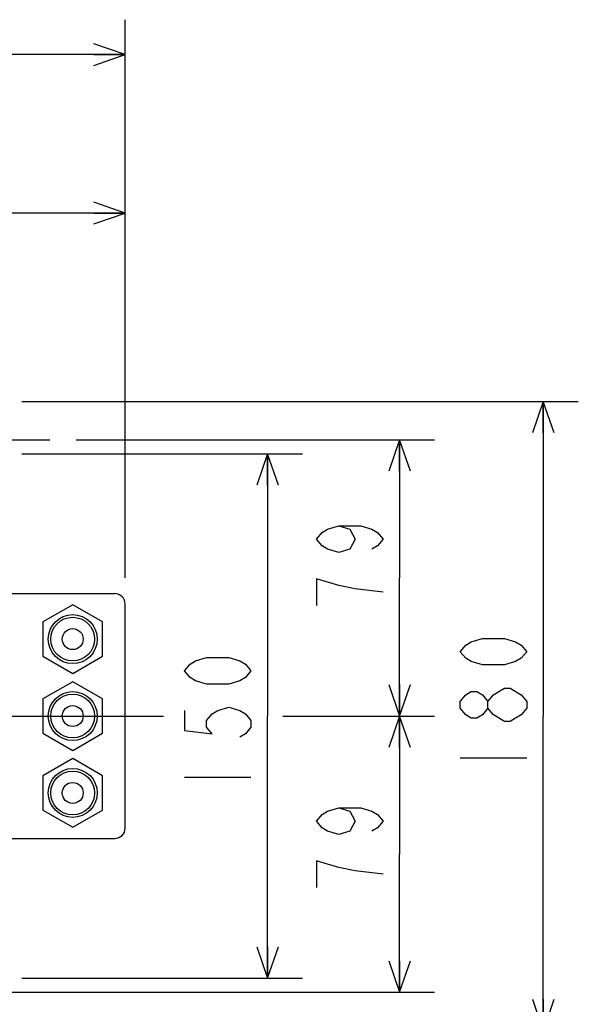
# Model space of a CAD drawing. Extents: x 0 to 594, y 0 to 420.
# Tile 63 of 64: x 392 to 424, y 307 to 364. Entities that reach past the tile are written whole.
import ezdxf

# ---------------------------------------------------------------- set-up
doc = ezdxf.new("R2010")
doc.units = 0
doc.header["$LTSCALE"] = 32.67
doc.linetypes.add('CENTER', pattern=[0.6, 0.375, -0.075, 0.075, -0.075])
doc.layers.get('0').update_dxf_attribs({"linetype": 'CONTINUOUS'})
for name, color, linetype in [('DEFAULT_1', 7, 'CENTER'), ('DRIV_DIM', 7, 'CONTINUOUS'), ('PARAM_DIM', 7, 'CONTINUOUS')]:
    doc.layers.add(name, color=color, linetype=linetype)
doc.styles.get("Standard").update_dxf_attribs({"font": 'txt', "width": 0.8})
doc.dimstyles.new('DIMSTYLE_1', dxfattribs={"dimtxt": 3.8, "dimasz": 1.8, "dimexe": 0.18, "dimexo": 0.0625, "dimgap": 0.09, "dimtad": 1, "dimdec": 3, "dimlfac": 5, "dimtxsty": 'STANDARD', "dimblk": 'OPEN', "dimblk1": 'OPEN', "dimblk2": 'OPEN', "dimcen": 0.09, "dimazin": 3, "dimtp": 0.001, "dimtm": 0.001, "dimtfac": 1, "dimtdec": 3, "dimtofl": 0, "dimtmove": 0, "dimatfit": 3, "dimtolj": 1})
doc.dimstyles.new('DIMSTYLE_3', dxfattribs={"dimtxt": 3.8, "dimasz": 1.8, "dimexe": 0.18, "dimexo": 0.0625, "dimgap": 0.09, "dimtad": 1, "dimdec": 0, "dimlfac": 5, "dimtxsty": 'STANDARD', "dimblk": 'OPEN', "dimblk1": 'OPEN', "dimblk2": 'OPEN', "dimcen": 0.09, "dimazin": 3, "dimtfac": 1, "dimtdec": 0, "dimtofl": 0, "dimtmove": 0, "dimatfit": 3, "dimtolj": 1})
doc.dimstyles.new('DIMSTYLE_9', dxfattribs={"dimtxt": 3.8, "dimasz": 1.8, "dimexe": 0.18, "dimexo": 0.0625, "dimgap": 0.09, "dimtad": 1, "dimdec": 3, "dimlfac": 5, "dimtxsty": 'STANDARD', "dimblk": 'OPEN', "dimblk1": 'OPEN', "dimblk2": 'OPEN', "dimcen": 0.09, "dimazin": 3, "dimtp": 0.3, "dimtm": 0.3, "dimtfac": 1, "dimtdec": 3, "dimtofl": 0, "dimtmove": 0, "dimatfit": 3, "dimtolj": 1})

# ---------------------------------------------------------------- blocks, each defined once
blk = doc.blocks.new('_OPEN')
at = {"color": 0, "linetype": 'BYBLOCK'}
for p, q in [((0, 0), (-1, 0.342)), ((-1, -0.342), (0, 0)), ((-1, 0), (0, 0))]:
    blk.add_line(p, q, dxfattribs=at)
blk = doc.blocks.new('*D4')
at = {"layer": 'DRIV_DIM', "color": 2, "linetype": 'CONTINUOUS'}
for p, q in [((392.248, 338.67), (408.287, 338.67)), ((406.287, 338.67), (406.287, 323.67)), ((406.287, 308.67), (406.287, 323.67)), ((392.248, 308.67), (408.287, 308.67))]:
    blk.add_line(p, q, dxfattribs=at)
at = {"layer": 'DRIV_DIM', "color": 2, "linetype": 'CONTINUOUS', "xscale": 1.8, "yscale": 1.8, "zscale": 1.8}
for p, rotation in [((406.287, 338.67), 90), ((406.287, 308.67), 270)]:
    blk.add_blockref('_OPEN', p, dxfattribs=dict(at, rotation=rotation))
blk = doc.blocks.new('*D5')
at = {"layer": 'DRIV_DIM', "color": 2, "linetype": 'CONTINUOUS'}
for p, q in [((395.348, 339.47), (415.836, 339.47)), ((413.836, 339.47), (413.836, 331.57)), ((413.836, 323.67), (413.836, 331.57)), ((385.155, 323.67), (400.342, 323.67)), ((407.166, 323.67), (415.836, 323.67))]:
    blk.add_line(p, q, dxfattribs=at)
at = {"layer": 'DRIV_DIM', "color": 2, "linetype": 'CONTINUOUS', "xscale": 1.8, "yscale": 1.8, "zscale": 1.8}
for p, rotation in [((413.836, 339.47), 90), ((413.836, 323.67), 270)]:
    blk.add_blockref('_OPEN', p, dxfattribs=dict(at, rotation=rotation))
blk = doc.blocks.new('*D6')
at = {"layer": 'DRIV_DIM', "color": 2, "linetype": 'CONTINUOUS'}
for p, q in [((392.248, 341.67), (424.05, 341.67)), ((422.05, 341.67), (422.05, 323.67)), ((422.05, 305.67), (422.05, 323.67)), ((392.248, 305.67), (424.05, 305.67))]:
    blk.add_line(p, q, dxfattribs=at)
at = {"layer": 'DRIV_DIM', "color": 2, "linetype": 'CONTINUOUS', "xscale": 1.8, "yscale": 1.8, "zscale": 1.8}
for p, rotation in [((422.05, 341.67), 90), ((422.05, 305.67), 270)]:
    blk.add_blockref('_OPEN', p, dxfattribs=dict(at, rotation=rotation))
blk = doc.blocks.new('*D13')
at = {"layer": 'DRIV_DIM', "color": 2, "linetype": 'CONTINUOUS'}
for p, q in [((231.35, 325.17), (231.35, 363.502)), ((398.148, 331.57), (398.148, 363.502)), ((231.35, 361.502), (314.749, 361.502)), ((398.148, 361.502), (314.749, 361.502))]:
    blk.add_line(p, q, dxfattribs=at)
at = {"layer": 'DRIV_DIM', "color": 2, "linetype": 'CONTINUOUS', "xscale": 1.8, "yscale": 1.8, "zscale": 1.8, "rotation": 180}
blk.add_blockref('_OPEN', (231.35, 361.502), dxfattribs=at)
at = {"layer": 'DRIV_DIM', "color": 2, "linetype": 'CONTINUOUS', "xscale": 1.8, "yscale": 1.8, "zscale": 1.8}
blk.add_blockref('_OPEN', (398.148, 361.502), dxfattribs=at)
blk = doc.blocks.new('*D14')
at = {"layer": 'DRIV_DIM', "color": 2, "linetype": 'CONTINUOUS'}
for p, q in [((362.748, 346.078), (362.748, 354.44)), ((398.148, 331.57), (398.148, 354.44)), ((362.748, 352.44), (380.448, 352.44)), ((398.148, 352.44), (380.448, 352.44))]:
    blk.add_line(p, q, dxfattribs=at)
at = {"layer": 'DRIV_DIM', "color": 2, "linetype": 'CONTINUOUS', "xscale": 1.8, "yscale": 1.8, "zscale": 1.8, "rotation": 180}
blk.add_blockref('_OPEN', (362.748, 352.44), dxfattribs=at)
at = {"layer": 'DRIV_DIM', "color": 2, "linetype": 'CONTINUOUS', "xscale": 1.8, "yscale": 1.8, "zscale": 1.8}
blk.add_blockref('_OPEN', (398.148, 352.44), dxfattribs=at)
blk = doc.blocks.new('*D44')
at = {"layer": 'PARAM_DIM', "color": 2, "linetype": 'CONTINUOUS'}
for p, q in [((386.084, 323.67), (400.04, 323.67)), ((407.287, 323.67), (415.836, 323.67)), ((413.836, 323.67), (413.836, 315.77)), ((413.836, 307.87), (413.836, 315.77)), ((391.557, 307.87), (415.836, 307.87))]:
    blk.add_line(p, q, dxfattribs=at)
at = {"layer": 'PARAM_DIM', "color": 2, "linetype": 'CONTINUOUS', "xscale": 1.8, "yscale": 1.8, "zscale": 1.8}
for p, rotation in [((413.836, 323.67), 90), ((413.836, 307.87), 270)]:
    blk.add_blockref('_OPEN', p, dxfattribs=dict(at, rotation=rotation))

msp = doc.modelspace()

# ---------------------------------------------------------------- linework, layer by layer
at = {"color": 7, "linetype": 'CONTINUOUS'}
for p, q in [((391.1475, 330.67026), (397.5475, 330.67026)), ((398.1475, 317.27026), (398.1475, 330.07026)), ((395.1475, 330.03325), (393.4475, 329.05176)), ((396.8475, 329.05176), (395.1475, 330.03325)), ((393.4475, 329.05176), (393.4475, 327.08877)), ((396.8475, 327.08877), (396.8475, 329.05176)), ((393.4475, 327.08877), (395.1475, 326.10727)), ((395.1475, 326.10727), (396.8475, 327.08877)), ((395.1475, 325.63325), (393.4475, 324.65176)), ((396.8475, 324.65176), (395.1475, 325.63325)), ((393.4475, 324.65176), (393.4475, 322.68877)), ((396.8475, 322.68877), (396.8475, 324.65176)), ((393.4475, 322.68877), (395.1475, 321.70727)), ((395.1475, 321.70727), (396.8475, 322.68877)), ((395.1475, 321.23325), (393.4475, 320.25176)), ((396.8475, 320.25176), (395.1475, 321.23325)), ((393.4475, 320.25176), (393.4475, 318.28877)), ((396.8475, 318.28877), (396.8475, 320.25176)), ((393.4475, 318.28877), (395.1475, 317.30727)), ((395.1475, 317.30727), (396.8475, 318.28877)), ((391.1475, 316.67026), (397.5475, 316.67026))]:
    msp.add_line(p, q, dxfattribs=at)
for centre, radius in [((395.1475, 328.07026), 1.4), ((395.1475, 328.07026), 1.25), ((395.1475, 328.07026), 0.6), ((395.1475, 323.67026), 1.4), ((395.1475, 323.67026), 1.25), ((395.1475, 323.67026), 0.6), ((395.1475, 319.27026), 1.4), ((395.1475, 319.27026), 1.25), ((395.1475, 319.27026), 0.6)]:
    msp.add_circle(centre, radius, dxfattribs=at)
for centre, start, end in [((397.5475, 330.07026), 0, 90), ((397.5475, 317.27026), 270, 360)]:
    msp.add_arc(centre, 0.6, start, end, dxfattribs=at)
at = {"layer": 'DEFAULT_1', "color": 7, "linetype": 'CENTER'}
for p, q in [((386.7475, 339.47026), (393.8475, 339.47026)), ((386.7475, 307.87026), (393.8475, 307.87026))]:
    msp.add_line(p, q, dxfattribs=at)
at = {"layer": 'DRIV_DIM', "color": 2, "linetype": 'CONTINUOUS'}
for p, q in [((417.30034, 321.27164), (421.10032, 321.27164)), ((401.53689, 320.18102), (405.33688, 320.18102))]:
    msp.add_line(p, q, dxfattribs=at)
for points in [[(410.3527, 334.55238), (410.986, 334.36237), (411.30269, 333.79237), (410.986, 333.22237), (410.3527, 333.03236), (409.71937, 333.22237), (409.40268, 333.41238), (409.08603, 333.79237), (409.40268, 334.17236), (409.71937, 334.36237), (410.3527, 334.55238), (411.61934, 334.55238), (412.25268, 334.36237), (412.56936, 334.17236), (412.88601, 333.79237), (412.56936, 333.41238), (412.25268, 333.22237)], [(410.3527, 331.13235), (409.08603, 331.51237), (409.08603, 329.99235)], [(412.88601, 330.75236), (411.30269, 330.94237), (410.3527, 331.13235)], [(421.10032, 327.35162), (420.78367, 326.97163), (420.46698, 326.78162), (419.83365, 326.59164), (418.56701, 326.59164), (417.93367, 326.78162), (417.61699, 326.97163), (417.30034, 327.35162), (417.61699, 327.73164), (417.93367, 327.92162), (418.56701, 328.11163), (419.83365, 328.11163), (420.46698, 327.92162), (420.78367, 327.73164), (421.10032, 327.35162)], [(405.33688, 326.261), (405.02023, 325.88101), (404.70354, 325.691), (404.0702, 325.50102), (402.80357, 325.50102), (402.17023, 325.691), (401.85354, 325.88101), (401.53689, 326.261), (401.85354, 326.64102), (402.17023, 326.831), (402.80357, 327.02101), (404.0702, 327.02101), (404.70354, 326.831), (405.02023, 326.64102), (405.33688, 326.261)], [(418.88366, 324.12163), (418.56701, 323.74161), (418.25032, 323.55163), (417.93367, 323.55163), (417.61699, 323.74161), (417.30034, 324.12163), (417.30034, 324.50162), (417.61699, 324.88164), (417.93367, 325.07162), (418.25032, 325.07162), (418.56701, 324.88164), (418.88366, 324.50162)], [(419.20031, 323.74161), (418.88366, 324.12163), (418.88366, 324.50162), (419.20031, 324.88164), (419.517, 325.07162), (419.83365, 325.26163), (420.15033, 325.26163), (420.78367, 324.88164)], [(420.78367, 324.88164), (421.10032, 324.50162), (421.10032, 324.12163)], [(401.53689, 323.981), (401.53689, 322.841), (403.12022, 322.65099), (402.80357, 323.03101), (402.80357, 323.411), (403.12022, 323.79099), (403.43687, 323.981), (404.0702, 324.17101), (404.70354, 323.981), (405.02023, 323.79099), (405.33688, 323.411), (405.33688, 323.03101), (405.02023, 322.65099), (404.70354, 322.46102)], [(421.10032, 324.12163), (420.78367, 323.74161), (420.46698, 323.55163), (420.15033, 323.36162), (419.83365, 323.36162), (419.20031, 323.74161)]]:
    msp.add_lwpolyline(points, dxfattribs=at)
at = {"layer": 'PARAM_DIM', "color": 2, "linetype": 'CONTINUOUS'}
for points in [[(410.3527, 318.41881), (410.986, 318.2288), (411.30269, 317.6588), (410.986, 317.0888), (410.3527, 316.89883), (409.71937, 317.0888), (409.40268, 317.27881), (409.08603, 317.6588), (409.40268, 318.03883), (409.71937, 318.2288), (410.3527, 318.41881), (411.61934, 318.41881), (412.25268, 318.2288), (412.56936, 318.03883), (412.88601, 317.6588), (412.56936, 317.27881), (412.25268, 317.0888)], [(412.88601, 314.61883), (411.30269, 314.80881), (410.3527, 314.99882), (409.71937, 315.18883), (409.08603, 315.3788), (409.08603, 313.85882)]]:
    msp.add_lwpolyline(points, dxfattribs=at)

# ---------------------------------------------------------------- dimensions: what is measured, and where the dimension line sits
at = {"layer": 'DRIV_DIM', "color": 2, "linetype": 'CONTINUOUS'}
dim = msp.add_linear_dim(base=(231.35005, 361.50173), p1=(398.1475, 331.57026), p2=(231.35005, 325.17026), angle=180, text='(<>)', dimstyle='DIMSTYLE_3', dxfattribs=at)
dim.commit()
dim.dimension.update_dxf_attribs({"geometry": '*D13', "text_midpoint": (309.25359, 362.45173), "dimtype": 160})
dim = msp.add_linear_dim(base=(398.1475, 352.44044), p1=(362.7475, 346.07789), p2=(398.1475, 331.57026), dimstyle='DIMSTYLE_1', dxfattribs=at)
dim.commit()
dim.dimension.update_dxf_attribs({"geometry": '*D14', "text_midpoint": (375.22179, 353.39044), "dimtype": 160})
for base, p1, p2, angle, picture, middle in [((422.05033, 305.67026), (392.2475, 341.67026), (392.2475, 305.67026), 270, '*D6', (421.10033, 319.75163)), ((413.83602, 339.47026), (385.15513, 323.67026), (395.3475, 339.47026), 90, '*D5', (412.88602, 329.23237)), ((406.28688, 308.67026), (392.2475, 338.67026), (392.2475, 308.67026), 270, '*D4', (405.33688, 318.66101))]:
    dim = msp.add_linear_dim(base=base, p1=p1, p2=p2, angle=angle, dimstyle='DIMSTYLE_1', dxfattribs=at)
    dim.commit()
    dim.dimension.update_dxf_attribs({"geometry": picture, "text_midpoint": middle, "dimtype": 160})
at = {"layer": 'PARAM_DIM', "color": 2, "linetype": 'CONTINUOUS'}
dim = msp.add_linear_dim(base=(413.83602, 307.87026), p1=(386.08388, 323.67026), p2=(391.55695, 307.87026), angle=270, dimstyle='DIMSTYLE_9', dxfattribs=at)
dim.commit()
dim.dimension.update_dxf_attribs({"geometry": '*D44', "text_midpoint": (412.88602, 313.09881), "dimtype": 160})

doc.saveas('drawing.dxf')
